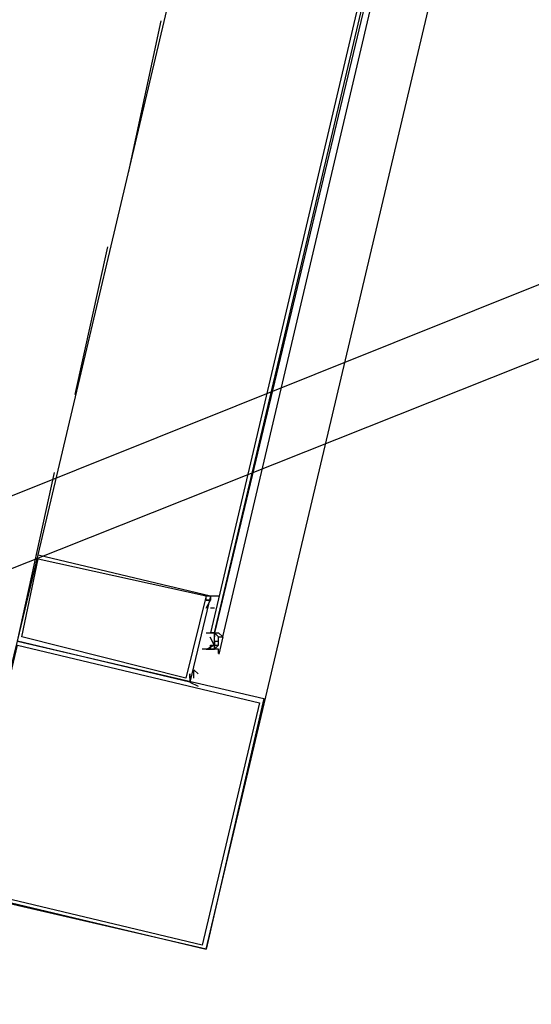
# Model space of a CAD drawing. Header units: feet. Extents: x -79 to 198, y -22 to 181.
# Tile 54 of 256: x 87.29 to 88.95, y 14.73 to 17.93. Entities that reach past the tile are written whole.
import ezdxf

# ---------------------------------------------------------------- set-up
doc = ezdxf.new("R2010")
doc.units = ezdxf.units.FT
doc.layers.add('A-LINEA', color=7, linetype='CONTINUOUS')

msp = doc.modelspace()

# ---------------------------------------------------------------- linework, layer by layer
at = {"layer": 'A-LINEA'}
for p, q in [((66.5385, 8.0853), (121.2252, 29.9819)), ((66.1153, 7.7422), (121.4491, 29.735)), ((87.8933, 14.9111), (90.9867, 27.9911)), ((87.3467, 16.1911), (88.2133, 19.8578)), ((72.68, 18.5111), (87.8933, 14.9111)), ((87.64, 17.4311), (87.7467, 17.9244)), ((87.4667, 16.7111), (87.5733, 17.1911)), ((87.28, 15.9111), (87.4, 16.4578)), ((87.92, 16.0311), (87.92, 16.0311)), ((87.92, 16.0311), (87.92, 16.0311)), ((87.8933, 15.9378), (87.8933, 15.9378)), ((87.9067, 15.9378), (87.9067, 15.9378)), ((87.9067, 15.9378), (87.9067, 15.9378)), ((87.9067, 15.9378), (87.9067, 15.9378)), ((87.9067, 15.9378), (87.9067, 15.9378)), ((87.9067, 15.9378), (87.9067, 15.9378)), ((87.9067, 15.9378), (87.9067, 15.9378)), ((87.9067, 15.9378), (87.9067, 15.9378)), ((87.92, 15.9378), (87.9067, 15.9378)), ((87.9067, 15.9378), (87.9067, 15.9378)), ((87.9067, 15.9378), (87.9067, 15.9378)), ((87.9067, 15.9244), (87.9067, 15.9244)), ((87.92, 15.9378), (87.9333, 15.9378)), ((87.92, 15.9244), (87.92, 15.9378)), ((87.92, 15.9378), (87.92, 15.9244)), ((87.92, 15.9378), (87.92, 15.9378)), ((87.92, 15.9244), (87.92, 15.9378)), ((87.92, 15.9378), (87.92, 15.9378)), ((87.92, 15.9378), (87.92, 15.9378)), ((87.92, 15.9378), (87.92, 15.9378)), ((87.92, 15.9244), (87.92, 15.9378)), ((87.92, 15.9378), (87.92, 15.9378)), ((87.92, 15.9244), (87.92, 15.9244)), ((87.92, 15.9244), (87.92, 15.9244)), ((87.92, 15.9244), (87.92, 15.9244)), ((87.92, 15.9244), (87.92, 15.9244)), ((87.92, 15.9244), (87.92, 15.9244)), ((87.92, 15.9244), (87.92, 15.9244)), ((87.92, 15.9244), (87.92, 15.9244)), ((87.92, 15.9244), (87.92, 15.9244)), ((87.92, 15.9111), (87.92, 15.9244)), ((87.92, 15.9244), (87.92, 15.9244)), ((87.92, 15.9111), (87.92, 15.9244)), ((87.92, 15.9244), (87.92, 15.9244)), ((87.92, 15.9244), (87.92, 15.9244)), ((87.92, 15.9244), (87.92, 15.9244)), ((87.92, 15.9244), (87.92, 15.9244)), ((87.92, 15.9244), (87.92, 15.9244)), ((87.92, 15.9244), (87.92, 15.9244)), ((87.92, 15.9244), (87.92, 15.9244)), ((87.92, 15.9244), (87.92, 15.9244)), ((87.92, 15.9244), (87.92, 15.9244)), ((87.92, 15.9244), (87.92, 15.9244)), ((87.92, 15.9244), (87.92, 15.9244)), ((87.92, 15.9244), (87.92, 15.9244)), ((87.92, 15.9244), (87.92, 15.9244)), ((87.92, 15.9244), (87.92, 15.9244)), ((87.92, 15.9244), (87.92, 15.9244)), ((87.92, 15.9244), (87.92, 15.9244)), ((87.92, 15.9244), (87.92, 15.9244)), ((87.9333, 15.9244), (87.9467, 15.9244)), ((87.9333, 15.9244), (87.9333, 15.9244)), ((87.9333, 15.9111), (87.9333, 15.9244)), ((87.9333, 15.9244), (87.9333, 15.9244)), ((87.9333, 15.9244), (87.9333, 15.9244)), ((87.9333, 15.9111), (87.9333, 15.9244)), ((87.9333, 15.9244), (87.9333, 15.9244)), ((87.9333, 15.9244), (87.9333, 15.9244)), ((87.9333, 15.9244), (87.9333, 15.9244)), ((87.9333, 15.9244), (87.9333, 15.9244)), ((87.9333, 15.9244), (87.9333, 15.9244)), ((87.9333, 15.9244), (87.9333, 15.9244)), ((87.9333, 15.9244), (87.9333, 15.9244)), ((87.9333, 15.9244), (87.9333, 15.9244)), ((87.9333, 15.9244), (87.9333, 15.9244)), ((87.9333, 15.9244), (87.9333, 15.9244)), ((87.9333, 15.9244), (87.9333, 15.9244)), ((87.9333, 15.9244), (87.9333, 15.9244)), ((87.9333, 15.9244), (87.9333, 15.9244)), ((87.9333, 15.9244), (87.9333, 15.9244)), ((87.9333, 15.9244), (87.9333, 15.9244)), ((87.9333, 15.9244), (87.9333, 15.9244)), ((87.9333, 15.9244), (87.9333, 15.9244)), ((87.9333, 15.9244), (87.9333, 15.9244)), ((87.9333, 15.9244), (87.9333, 15.9244)), ((87.9333, 15.9244), (87.9333, 15.9244)), ((87.9333, 15.9244), (87.9333, 15.9244)), ((87.9333, 15.9244), (87.9333, 15.9244)), ((87.9333, 15.9244), (87.9333, 15.9244)), ((87.9472, 15.9248), (87.9338, 15.8684)), ((87.9467, 15.9244), (87.9467, 15.9244)), ((87.9467, 15.9244), (87.9467, 15.9244)), ((87.9467, 15.9244), (87.9467, 15.9244)), ((87.9467, 15.9244), (87.9467, 15.9244)), ((87.9467, 15.9244), (87.9467, 15.9244)), ((87.9467, 15.9244), (87.9467, 15.9244)), ((87.9067, 15.8978), (87.9067, 15.8978)), ((87.9067, 15.8978), (87.9067, 15.8978)), ((87.9067, 15.8844), (87.9067, 15.8978)), ((87.9067, 15.8978), (87.92, 15.8978)), ((87.9067, 15.8978), (87.9067, 15.8978)), ((87.9067, 15.8978), (87.9067, 15.8978)), ((87.9067, 15.8978), (87.92, 15.8978)), ((87.92, 15.9111), (87.92, 15.9111)), ((87.92, 15.9111), (87.92, 15.9111)), ((87.92, 15.9111), (87.92, 15.9111)), ((87.92, 15.8978), (87.92, 15.9111)), ((87.92, 15.9111), (87.9333, 15.9111)), ((87.92, 15.9111), (87.92, 15.9111)), ((87.92, 15.9111), (87.92, 15.9111)), ((87.92, 15.9111), (87.92, 15.9111)), ((87.92, 15.9111), (87.92, 15.9111)), ((87.92, 15.9111), (87.92, 15.9111)), ((87.92, 15.8978), (87.92, 15.9111)), ((87.92, 15.9111), (87.92, 15.9111)), ((87.92, 15.9111), (87.92, 15.9111)), ((87.92, 15.9111), (87.9333, 15.9111)), ((87.92, 15.9111), (87.92, 15.9111)), ((87.92, 15.9111), (87.92, 15.9111)), ((87.92, 15.9111), (87.92, 15.9111)), ((87.92, 15.9111), (87.92, 15.9111)), ((87.92, 15.9111), (87.92, 15.9111)), ((87.92, 15.9111), (87.92, 15.9111)), ((87.92, 15.9111), (87.92, 15.9111)), ((87.92, 15.9111), (87.92, 15.9111)), ((87.92, 15.9111), (87.92, 15.9111)), ((87.92, 15.9111), (87.92, 15.9111)), ((87.92, 15.9111), (87.92, 15.9111)), ((87.92, 15.9111), (87.92, 15.9111)), ((87.92, 15.9111), (87.92, 15.8978)), ((87.92, 15.9111), (87.92, 15.9111)), ((87.92, 15.9111), (87.92, 15.8978)), ((87.92, 15.9111), (87.92, 15.8978)), ((87.92, 15.8978), (87.9333, 15.8978)), ((87.92, 15.8978), (87.92, 15.8978)), ((87.92, 15.8978), (87.92, 15.8978)), ((87.92, 15.8978), (87.92, 15.8978)), ((87.92, 15.8978), (87.92, 15.8978)), ((87.92, 15.8978), (87.92, 15.8978)), ((87.92, 15.8978), (87.92, 15.8978)), ((87.92, 15.8978), (87.92, 15.8978)), ((87.92, 15.8978), (87.92, 15.8978)), ((87.92, 15.8978), (87.92, 15.8978)), ((87.92, 15.8978), (87.92, 15.8978)), ((87.92, 15.8978), (87.92, 15.8978)), ((87.92, 15.8844), (87.9333, 15.8978)), ((87.92, 15.8978), (87.92, 15.8978)), ((87.92, 15.8978), (87.92, 15.8978)), ((87.92, 15.8978), (87.92, 15.8978)), ((87.92, 15.8978), (87.92, 15.8978)), ((87.92, 15.8844), (87.9333, 15.8978)), ((87.92, 15.8978), (87.92, 15.8978)), ((87.92, 15.8978), (87.92, 15.8978)), ((87.92, 15.8978), (87.92, 15.8978)), ((87.92, 15.8978), (87.92, 15.8978)), ((87.92, 15.8978), (87.92, 15.8978)), ((87.92, 15.8978), (87.92, 15.8978)), ((87.92, 15.8844), (87.92, 15.8978)), ((87.92, 15.8978), (87.92, 15.8978)), ((87.92, 15.8978), (87.92, 15.8978)), ((87.92, 15.8978), (87.92, 15.8978)), ((87.92, 15.8978), (87.92, 15.8844)), ((87.92, 15.8978), (87.92, 15.8978)), ((87.92, 15.8978), (87.92, 15.8978)), ((87.92, 15.8978), (87.92, 15.8978)), ((87.92, 15.8978), (87.92, 15.8978)), ((87.9333, 15.9111), (87.9333, 15.9111)), ((87.9333, 15.9111), (87.9333, 15.9111)), ((87.9333, 15.9111), (87.9333, 15.9111)), ((87.9333, 15.9111), (87.9333, 15.9111)), ((87.9333, 15.9111), (87.9333, 15.9111)), ((87.9333, 15.8978), (87.9333, 15.9111)), ((87.9333, 15.9111), (87.9333, 15.9111)), ((87.9333, 15.9111), (87.9333, 15.9111)), ((87.9333, 15.9111), (87.9333, 15.9111)), ((87.9333, 15.9111), (87.9333, 15.9111)), ((87.9333, 15.9111), (87.9333, 15.9111)), ((87.9333, 15.9111), (87.9333, 15.9111)), ((87.9333, 15.9111), (87.9333, 15.9111)), ((87.9333, 15.9111), (87.9333, 15.9111)), ((87.9333, 15.9111), (87.9333, 15.9111)), ((87.9333, 15.9111), (87.9333, 15.9111)), ((87.9333, 15.9111), (87.9333, 15.9111)), ((87.9333, 15.9111), (87.9333, 15.9111)), ((87.9333, 15.9111), (87.9333, 15.9111)), ((87.9333, 15.9111), (87.9333, 15.9111)), ((87.9333, 15.9111), (87.9333, 15.9111)), ((87.9333, 15.9111), (87.9333, 15.9111)), ((87.9333, 15.9111), (87.9333, 15.9111)), ((87.9333, 15.9111), (87.9333, 15.9111)), ((87.9333, 15.9111), (87.9333, 15.9111)), ((87.9333, 15.9111), (87.9333, 15.9111)), ((87.9333, 15.9111), (87.9333, 15.9111)), ((87.9333, 15.9111), (87.9333, 15.9111)), ((87.9333, 15.9111), (87.9333, 15.9111)), ((87.9333, 15.9111), (87.9333, 15.9111)), ((87.9333, 15.9111), (87.9333, 15.9111)), ((87.9333, 15.9111), (87.9333, 15.9111)), ((87.9333, 15.9111), (87.9333, 15.9111)), ((87.9333, 15.9111), (87.9333, 15.9111)), ((87.9333, 15.9111), (87.9333, 15.9111)), ((87.9333, 15.9111), (87.9333, 15.9111)), ((87.9333, 15.8978), (87.9333, 15.8978)), ((87.9333, 15.8978), (87.9333, 15.8978)), ((87.9333, 15.8978), (87.9333, 15.8978)), ((87.9333, 15.8978), (87.9333, 15.8978)), ((87.9333, 15.8978), (87.9333, 15.8978)), ((87.9333, 15.8978), (87.9333, 15.8978)), ((87.9333, 15.8978), (87.9333, 15.8978)), ((87.8933, 15.8844), (87.9067, 15.8844)), ((87.8933, 15.8844), (87.8933, 15.8844)), ((87.8933, 15.8844), (87.8933, 15.8844)), ((87.8933, 15.8844), (87.8933, 15.8844)), ((87.8933, 15.8844), (87.8933, 15.8844)), ((87.8933, 15.8844), (87.8933, 15.8844)), ((87.8933, 15.8844), (87.8933, 15.8844)), ((87.8933, 15.8844), (87.8933, 15.8844)), ((87.8933, 15.8844), (87.8933, 15.8844)), ((87.9067, 15.8844), (87.9067, 15.8844)), ((87.9067, 15.8844), (87.9067, 15.8844)), ((87.9067, 15.8844), (87.9067, 15.8844)), ((87.9067, 15.8844), (87.9067, 15.8844)), ((87.9067, 15.8844), (87.9067, 15.8844)), ((87.9067, 15.8844), (87.9067, 15.8844)), ((87.9067, 15.8844), (87.9067, 15.8844)), ((87.9067, 15.8844), (87.9067, 15.8844)), ((87.9067, 15.8844), (87.9067, 15.8844)), ((87.9067, 15.8844), (87.9067, 15.8844)), ((87.9067, 15.8844), (87.9067, 15.8844)), ((87.9067, 15.8844), (87.9067, 15.8844)), ((87.9067, 15.8844), (87.9067, 15.8844)), ((87.9067, 15.8844), (87.9067, 15.8844)), ((87.9067, 15.8844), (87.9067, 15.8844)), ((87.9067, 15.8844), (87.9067, 15.8844)), ((87.9067, 15.8844), (87.9067, 15.8844)), ((87.9067, 15.8844), (87.9067, 15.8844)), ((87.9067, 15.8844), (87.9067, 15.8844)), ((87.9067, 15.8844), (87.9067, 15.8844)), ((87.9067, 15.8844), (87.9067, 15.8844)), ((87.9067, 15.8844), (87.9067, 15.8844)), ((87.9067, 15.8844), (87.9067, 15.8844)), ((87.9067, 15.8844), (87.9067, 15.8844)), ((87.92, 15.8844), (87.92, 15.8844)), ((87.92, 15.8844), (87.92, 15.8844)), ((87.92, 15.8844), (87.92, 15.8844)), ((87.92, 15.8844), (87.92, 15.8844)), ((87.92, 15.8844), (87.92, 15.8844)), ((87.92, 15.8844), (87.92, 15.8844)), ((87.92, 15.8844), (87.92, 15.8844)), ((87.92, 15.8844), (87.92, 15.8844)), ((87.92, 15.8844), (87.92, 15.8844)), ((87.9333, 15.8844), (87.92, 15.8844)), ((87.92, 15.8844), (87.92, 15.8844)), ((87.92, 15.8844), (87.92, 15.8844)), ((87.92, 15.8844), (87.92, 15.8844)), ((87.92, 15.8844), (87.92, 15.8844)), ((87.92, 15.8844), (87.92, 15.8844)), ((87.92, 15.8844), (87.92, 15.8844)), ((87.92, 15.8844), (87.92, 15.8844)), ((87.9333, 15.8844), (87.9333, 15.8844)), ((87.9333, 15.8844), (87.9333, 15.8844)), ((87.9333, 15.8844), (87.9333, 15.8844)), ((87.9333, 15.8844), (87.9333, 15.8844)), ((87.9333, 15.8844), (87.9333, 15.8844)), ((87.9333, 15.8844), (87.9333, 15.8844)), ((87.9333, 15.8844), (87.9333, 15.8844)), ((87.9333, 15.8844), (87.9333, 15.8844)), ((87.9333, 15.8844), (87.9333, 15.8844)), ((87.9333, 15.8844), (87.9333, 15.8844)), ((87.9333, 15.8844), (87.9333, 15.8844)), ((87.9333, 15.8844), (87.9333, 15.8844)), ((87.9333, 15.8844), (87.9333, 15.8844)), ((87.9333, 15.8844), (87.9333, 15.8844)), ((87.9333, 15.8844), (87.9333, 15.8844)), ((87.9333, 15.8844), (87.9333, 15.8844)), ((87.9333, 15.8844), (87.9333, 15.8844)), ((87.9333, 15.8844), (87.9333, 15.8844)), ((87.9333, 15.8844), (87.9333, 15.8844)), ((87.9333, 15.8711), (87.9333, 15.8844)), ((87.8667, 15.7911), (87.8667, 15.7911))]:
    msp.add_line(p, q, dxfattribs=at)
for points in [[(87.92, 15.9378), (88.84, 19.8311), (88.8267, 19.8444), (87.9067, 15.9378), (87.92, 15.9378)], [(87.9467, 15.9244), (88.8667, 19.8311), (88.8533, 19.8311), (87.92, 15.9378), (87.9333, 15.9378), (87.9467, 15.9244)], [(87.28, 15.9111), (87.3467, 16.1911), (87.9067, 16.0578), (87.84, 15.7778), (87.28, 15.9111)], [(87.2933, 15.9244), (87.3467, 16.1778), (87.8933, 16.0578), (87.8267, 15.7911), (87.2933, 15.9244)], [(87.8933, 16.0178), (87.9067, 16.0444), (87.9067, 16.0444), (87.8933, 16.0444), (87.8933, 16.0444), (87.8933, 16.0444), (87.8933, 16.0444), (87.8933, 16.0444), (87.8933, 16.0578), (87.9067, 16.0578), (87.9067, 16.0444), (87.9067, 16.0444), (87.9067, 16.0444), (87.9067, 16.0578), (87.9067, 16.0578), (87.9333, 16.0578), (87.9333, 16.0578), (87.9333, 16.0578)], [(87.92, 16.0178), (87.92, 16.0178), (87.92, 16.0178), (87.9067, 16.0178), (87.9067, 16.0178)], [(87.9333, 16.0444), (87.9333, 16.0444), (87.9333, 16.0444)], [(87.8933, 15.9378), (87.9067, 15.9378), (87.92, 15.9378), (87.9333, 15.9244), (87.9467, 15.9244)], [(87.8955, 15.885), (87.9193, 15.8993), (87.9058, 15.9236)], [(87.28, 15.9111), (88.08, 15.7244), (87.8933, 14.9111), (87.08, 15.0978), (87.28, 15.9111)], [(87.28, 15.8978), (88.0667, 15.7111), (87.88, 14.9244), (87.0933, 15.1111), (87.28, 15.8978)], [(87.9067, 15.8844), (87.92, 15.8844), (87.92, 15.8978)], [(87.9333, 15.8844), (87.92, 15.8844), (87.9067, 15.8844), (87.8933, 15.8844), (87.88, 15.8844)], [(87.84, 15.7911), (87.84, 15.7911), (87.84, 15.7911), (87.84, 15.8044), (87.84, 15.8044), (87.84, 15.7911), (87.84, 15.7911), (87.84, 15.7911), (87.84, 15.7911), (87.84, 15.7911), (87.84, 15.7911), (87.84, 15.7911), (87.84, 15.7778), (87.84, 15.7778), (87.8667, 15.7644), (87.8667, 15.7644)], [(87.8533, 15.7911), (87.8533, 15.8178), (87.8533, 15.8178), (87.8667, 15.8044), (87.8667, 15.8044), (87.8667, 15.8044)], [(87.8667, 15.7911), (87.8667, 15.7911), (87.8667, 15.7911)], [(87.8667, 15.7778), (87.8667, 15.7778), (87.8667, 15.7778)]]:
    msp.add_lwpolyline(points, dxfattribs=at)
for points in [[(87.9067, 16.0444), (87.8933, 16.0444), (87.8933, 16.0444), (87.9067, 16.0444)], [(87.84, 15.7911), (87.84, 15.7911), (87.84, 15.7911), (87.84, 15.7911)]]:
    msp.add_lwpolyline(points, close=True, dxfattribs=at)

doc.saveas('drawing.dxf')
